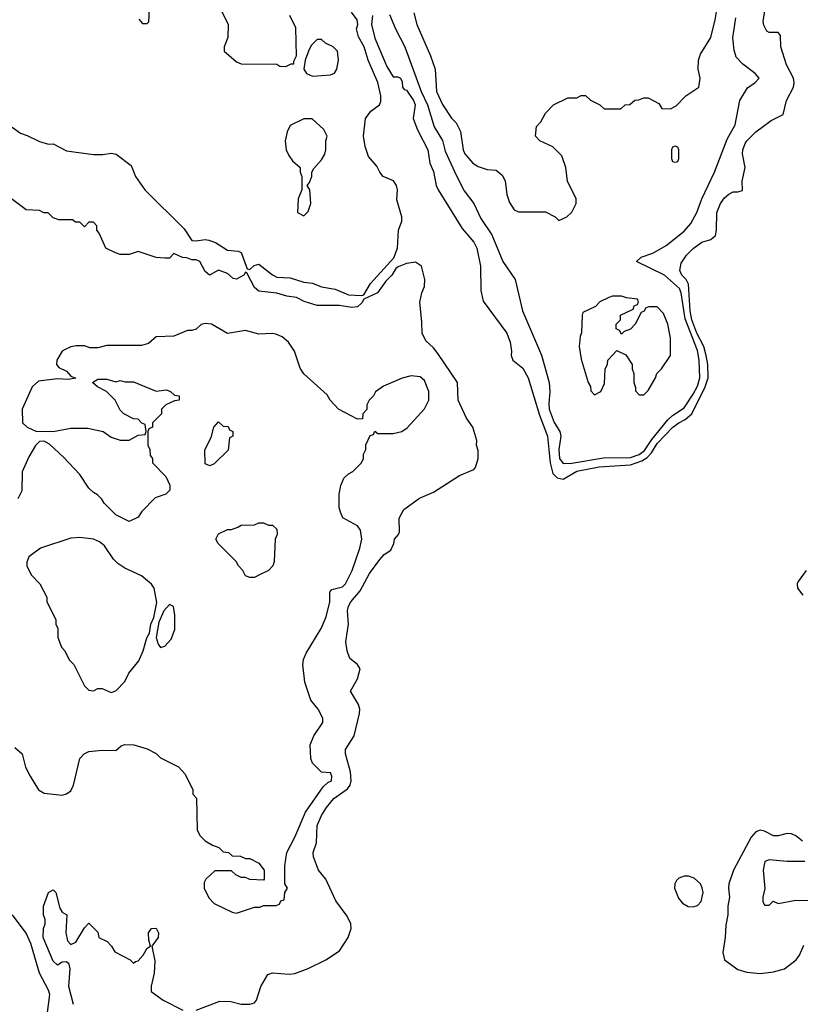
# Model space of a CAD drawing. Header units: inches. Extents: x 2668334 to 2765628, y 828034 to 955234.
# Tile 63 of 218: x 2683681 to 2687169, y 873151 to 877551. Entities that reach past the tile are written whole.
import ezdxf

# ---------------------------------------------------------------- set-up
doc = ezdxf.new("R2010")
doc.units = ezdxf.units.IN
doc.header["$MEASUREMENT"] = 0
doc.layers.add('C6887', color=7, linetype='Continuous')

msp = doc.modelspace()

# ---------------------------------------------------------------- linework, layer by layer
at = {"layer": 'C6887', "color": 4}
for points, elevation in [([(2685442, 877582), (2685456.3, 877530), (2685516.3, 877390), (2685537.3, 877330), (2685544, 877230), (2685570, 877171.3), (2685610, 877111.3), (2685631.3, 877090), (2685650.7, 877050.7), (2685662.8, 876970), (2685670, 876952), (2685706, 876910), (2685730, 876894.8), (2685770, 876881), (2685810, 876878), (2685836.9, 876856.9), (2685851.1, 876831.1), (2685858, 876770), (2685870, 876734), (2685890, 876702), (2685910, 876692), (2686030, 876692), (2686074, 876670), (2686090, 876654), (2686126, 876670), (2686148.4, 876691.6), (2686168, 876730), (2686168, 876750), (2686129, 876830), (2686122, 876890), (2686103.1, 876943.1), (2686063.1, 876983.1), (2686006, 877010), (2685986, 877030), (2685990, 877074), (2686010, 877094), (2686030, 877134), (2686066, 877170), (2686130, 877202), (2686170, 877202), (2686190, 877212), (2686210, 877212), (2686231.6, 877191.6), (2686274, 877170), (2686292.7, 877152.7), (2686367.3, 877152.7), (2686386, 877170), (2686408, 877172), (2686430, 877192), (2686447.3, 877192.7), (2686470, 877202), (2686490, 877202), (2686536.9, 877176.9), (2686550, 877154), (2686590, 877152), (2686614.6, 877165.4), (2686658, 877210), (2686715.3, 877250), (2686721.2, 877290), (2686713.2, 877330), (2686714, 877370), (2686723.7, 877396.3), (2686770, 877472), (2686789.5, 877550.5), (2686805.2, 877650)], 12), ([(2685256.9, 877570), (2685253, 877530), (2685268.5, 877468.5), (2685321.2, 877341.2), (2685350, 877296), (2685370, 877296), (2685382, 877290), (2685390, 877274), (2685391.3, 877250), (2685399.6, 877239.6), (2685410, 877236), (2685441.3, 877190), (2685448, 877170), (2685438.8, 877110), (2685458.5, 877058.5), (2685504.9, 876970), (2685514, 876910), (2685530, 876872), (2685542, 876810), (2685551, 876790), (2685657.7, 876617.7), (2685710, 876556.3), (2685724.4, 876530), (2685740.5, 876450), (2685741.1, 876341.1), (2685752.8, 876292.8), (2685858.4, 876150), (2685872.7, 876110), (2685879.1, 876070), (2685877.3, 876050), (2685884.7, 876030), (2685930, 875993.4), (2685953.7, 875950), (2686004, 875784), (2686039.1, 875690), (2686051.1, 875570), (2686063.5, 875523.5), (2686083, 875503), (2686110, 875498), (2686170, 875533), (2686270, 875553.5), (2686410, 875561.8), (2686460.5, 875579.5), (2686485, 875595), (2686504.7, 875615.3), (2686530, 875657.3), (2686599.7, 875730), (2686626, 875750), (2686655.4, 875764.6), (2686684.7, 875790), (2686744, 875910), (2686757.4, 875950), (2686755.5, 876010), (2686749.1, 876050), (2686737.8, 876090), (2686707.7, 876150), (2686685.2, 876210), (2686677.5, 876250), (2686669.8, 876369.8), (2686659.7, 876390), (2686640.5, 876410), (2686631.2, 876430), (2686636.6, 876463.4), (2686660.7, 876499.3), (2686690, 876528.5), (2686730, 876557.3), (2686770, 876568), (2686790, 876587.3), (2686795.1, 876610), (2686796.2, 876690), (2686812.3, 876730), (2686830, 876754.8), (2686850, 876771), (2686870, 876781), (2686890, 876781), (2686911.6, 876788.4), (2686909.4, 876830), (2686923, 876890), (2686911.2, 876951.2), (2686912.4, 876970), (2686922.5, 876997.5), (2686929.8, 877010.2), (2686970, 877050.3), (2687038.8, 877101.2), (2687092.1, 877127.9), (2687107.3, 877190), (2687138.9, 877250), (2687142, 877270), (2687138.3, 877290), (2687107.8, 877350), (2687082.9, 877430), (2687080.2, 877480.2), (2687070, 877493.2), (2687030, 877494), (2687020.2, 877500.2), (2687006.3, 877526.3), (2687003.2, 877543.2), (2687014, 877610)], 4), ([(2683646.8, 877070), (2683683.8, 877043.8), (2683714, 877034), (2683770, 877006.4), (2683810, 876994.8), (2683830, 876996), (2683890, 876964.9), (2684010, 876948), (2684051.9, 876948.1), (2684090, 876954), (2684111.3, 876950), (2684178.8, 876898.8), (2684198.8, 876850), (2684240.4, 876790), (2684415.8, 876615.8), (2684450, 876564.9), (2684470, 876562.6), (2684510, 876568.9), (2684525.4, 876565.4), (2684555.4, 876555.4), (2684610, 876520.4), (2684656.8, 876516.8), (2684670, 876511.3), (2684696.9, 876436.9), (2684710, 876434), (2684728, 876452), (2684750, 876458), (2684810, 876410.3), (2684830, 876400.9), (2684890, 876397), (2684950, 876378.7), (2684990, 876373.4), (2685030, 876356.9), (2685090, 876346.5), (2685150, 876321.1), (2685210, 876318), (2685218.7, 876321.3), (2685248.1, 876371.9), (2685353.4, 876486.6), (2685369.2, 876530), (2685374, 876610), (2685388.7, 876650), (2685388.7, 876670), (2685365.6, 876745.6), (2685369.2, 876790), (2685365.2, 876810), (2685351.6, 876831.6), (2685305.2, 876850), (2685289.6, 876869.6), (2685276.6, 876896.6), (2685238.9, 876938.9), (2685224.2, 876984.2), (2685216.9, 877030), (2685225.6, 877110), (2685250, 877142.8), (2685288.7, 877170), (2685294.5, 877185.5), (2685294.5, 877210), (2685280.7, 877270), (2685238.4, 877370), (2685220.9, 877430), (2685195.1, 877475.1), (2685186.6, 877510), (2685192, 877530), (2685189.6, 877550), (2685164.1, 877584.1)], 4), ([(2684212.7, 877552.7), (2684230, 877534), (2684250, 877534), (2684258, 877542), (2684260.4, 877599.6)], 8), ([(2684582, 877590), (2684612, 877530), (2684611.6, 877471.6), (2684594, 877430), (2684594, 877410), (2684650, 877362), (2684670, 877354), (2684830, 877352), (2684843.6, 877343.6), (2684870, 877342), (2684894, 877354), (2684906, 877354), (2684906, 877366), (2684918, 877390), (2684914.6, 877514.6), (2684888, 877570)], 8), ([(2685334, 877574), (2685360.5, 877510), (2685401.3, 877430), (2685474.9, 877230), (2685503.6, 877170), (2685532.8, 877072.8), (2685570, 877010.8), (2685583, 876963), (2685633.3, 876853.3), (2685666.7, 876786.7), (2685710.3, 876730.3), (2685742.3, 876662.3), (2685790.4, 876590), (2685840.5, 876470), (2685894.8, 876390), (2685927.3, 876250), (2686012.5, 876052.5), (2686047.3, 875930), (2686050.7, 875890), (2686044.9, 875835.1), (2686047.2, 875810), (2686070, 875751), (2686094.8, 875710), (2686098.8, 875690), (2686090.4, 875630), (2686093, 875590), (2686110, 875568.4), (2686148.8, 875568.8), (2686290, 875593.1), (2686410, 875594.4), (2686450, 875607.7), (2686473.7, 875626.3), (2686505.3, 875674.7), (2686577.3, 875762.7), (2686598, 875782), (2686650, 875816.3), (2686690, 875877.1), (2686710, 875913.4), (2686719.8, 875950), (2686717.8, 876030), (2686710, 876072.3), (2686654.7, 876214.7), (2686637.6, 876330), (2686630, 876349.4), (2686562, 876410), (2686438, 876470), (2686458, 876490), (2686510, 876507.3), (2686570, 876542), (2686650, 876605.5), (2686679.7, 876640.2), (2686707.6, 876690), (2686730, 876751), (2686786.6, 876870), (2686843.3, 877016.7), (2686878.6, 877081.4), (2686899, 877190), (2686933.2, 877246.8), (2686968, 877270), (2686986, 877290), (2686968, 877310), (2686912, 877352), (2686883.3, 877383.3), (2686874.2, 877414.2), (2686867.6, 877470), (2686881, 877559)], 8), ([(2684470, 873124.9), (2684574.5, 873165.5), (2684624.1, 873164.1), (2684670, 873150.8), (2684708.9, 873151.1), (2684730, 873158), (2684739, 873170), (2684759, 873230), (2684790, 873284.7), (2684810, 873290.8), (2684884.9, 873284.9), (2684910, 873288), (2684970, 873310.5), (2685049, 873350), (2685109.5, 873390.5), (2685149.2, 873450), (2685162.7, 873490), (2685161.2, 873510), (2685144.8, 873544.8), (2685093.8, 873613.8), (2685049.3, 873710), (2685015.6, 873750), (2684993.6, 873810), (2684991.8, 873830), (2685007.2, 873872.8), (2685009.6, 873950), (2685030, 873994.8), (2685051.6, 874030), (2685084.7, 874070), (2685146.1, 874113.9), (2685157.6, 874130), (2685162.4, 874150), (2685158.9, 874190), (2685136.9, 874270), (2685136.2, 874290), (2685176.3, 874350), (2685199.7, 874450), (2685201.3, 874470), (2685195.1, 874490), (2685159, 874550), (2685190, 874604.7), (2685202.7, 874650), (2685190, 874669), (2685156.5, 874696.5), (2685144, 874730), (2685138, 874770), (2685149.6, 874850), (2685145.6, 874910), (2685149.6, 874930), (2685160.7, 874950), (2685202, 874998), (2685244, 875076), (2685290, 875139.1), (2685310, 875160.5), (2685338.9, 875181.1), (2685352.7, 875210), (2685355.1, 875230), (2685373.2, 875250), (2685377.5, 875262.5), (2685376, 875324), (2685397.2, 875362.8), (2685467.7, 875412.3), (2685530, 875439.1), (2685646, 875514), (2685710, 875540.5), (2685718.4, 875550), (2685729.6, 875590), (2685730, 875626), (2685722, 875650), (2685724.5, 875670), (2685706.6, 875730), (2685677, 875770), (2685640.5, 875850), (2685637.6, 875930), (2685550, 876059.3), (2685530, 876085.2), (2685496.5, 876116.5), (2685479, 876150), (2685478.6, 876201.4), (2685469.3, 876289.3), (2685477.6, 876330), (2685490, 876358), (2685491.1, 876390), (2685476.9, 876450), (2685450, 876468), (2685410, 876462), (2685372.7, 876447.3), (2685361.5, 876438.5), (2685344.4, 876410), (2685317.8, 876382.3), (2685280.3, 876330), (2685218.5, 876301.5), (2685210, 876286), (2685190, 876267.8), (2685165.4, 876265.4), (2685110, 876273.6), (2685010, 876274), (2684952.1, 876292.1), (2684918, 876310), (2684875.1, 876315.1), (2684830, 876328.7), (2684750, 876338), (2684730, 876354), (2684697.2, 876417.2), (2684690, 876422), (2684682.8, 876410), (2684650, 876392), (2684634.8, 876394.8), (2684610, 876416.2), (2684570, 876432), (2684528.9, 876408.9), (2684510, 876426), (2684486, 876470), (2684470, 876478), (2684450, 876478), (2684427.3, 876487.3), (2684408.4, 876488.4), (2684370, 876506), (2684350, 876486), (2684330, 876486), (2684290, 876488), (2684210, 876515.3), (2684170, 876502), (2684130, 876502), (2684108.9, 876508.9), (2684066, 876530), (2684036.4, 876596.4), (2684026, 876610), (2684026, 876630), (2684010, 876646), (2683990, 876646), (2683970, 876626), (2683950, 876646), (2683930, 876646), (2683916.4, 876656.4), (2683856.4, 876656.4), (2683830, 876666), (2683807.3, 876687.3), (2683788.4, 876688.4), (2683770, 876698), (2683710, 876702), (2683588.7, 876790)], 4), ([(2683658.8, 874298.8), (2683691.3, 874270), (2683706, 874210), (2683727.3, 874170), (2683764.9, 874110), (2683790, 874094), (2683870, 874086), (2683890, 874091.3), (2683910, 874104.7), (2683921.2, 874130), (2683949.2, 874250), (2683968.7, 874270), (2683990, 874281), (2684050, 874286), (2684110, 874284.7), (2684134.6, 874305.4), (2684150, 874312), (2684191.1, 874311.1), (2684250, 874292), (2684290, 874272), (2684310, 874252), (2684390, 874212), (2684419.8, 874179.8), (2684454, 874110), (2684454, 874090), (2684471.6, 874071.6), (2684474, 873930), (2684485.4, 873905.4), (2684510, 873882), (2684542, 873862), (2684570.9, 873850.9), (2684590, 873832), (2684614, 873830), (2684630, 873814), (2684667.3, 873812.7), (2684690, 873802), (2684710, 873802), (2684750, 873782), (2684774, 873750), (2684774, 873710), (2684770, 873706), (2684710, 873708), (2684690, 873718), (2684670, 873718), (2684646, 873730), (2684627.3, 873747.3), (2684552.7, 873747.3), (2684512, 873710), (2684505.4, 873694.6), (2684504.7, 873670), (2684526.4, 873626.4), (2684550, 873602), (2684630, 873562), (2684650, 873558), (2684730, 873584.7), (2684754.6, 873585.4), (2684770, 873592), (2684827.3, 873592.7), (2684842, 873598), (2684847.3, 873612.7), (2684862, 873618), (2684866, 873650), (2684878, 873670), (2684866, 873690), (2684866, 873770), (2684874, 873830), (2684910, 873898), (2684958, 874010), (2685037.2, 874122.8), (2685058, 874142), (2685074, 874150), (2685075.3, 874170), (2685070, 874186), (2685030, 874188), (2684989.1, 874229.1), (2684982, 874250), (2684979, 874310), (2684995.3, 874350), (2685035.3, 874410), (2685035.3, 874430), (2685015.3, 874470), (2684982, 874510), (2684955.3, 874590), (2684946, 874670), (2684948.4, 874691.6), (2684960.4, 874719.6), (2685028.7, 874830), (2685050, 874882), (2685066.6, 874950), (2685067.3, 874992.7), (2685075.1, 875004.9), (2685123.3, 875016.7), (2685137, 875030), (2685167, 875090), (2685201.2, 875190), (2685209.2, 875230), (2685204, 875270), (2685190, 875288.7), (2685125.6, 875325.6), (2685114, 875350), (2685108.9, 875371.1), (2685109, 875430), (2685115.3, 875470), (2685130, 875502), (2685150, 875522), (2685170, 875532), (2685208, 875570), (2685218, 875590), (2685218, 875610), (2685228, 875630), (2685228.4, 875651.6), (2685247.3, 875692.7), (2685262, 875698), (2685267.3, 875712.7), (2685282, 875702), (2685350, 875702), (2685388.9, 875711.1), (2685412.9, 875727.1), (2685490, 875812), (2685508.7, 875850), (2685509, 875890), (2685490, 875938), (2685470, 875955.3), (2685430, 875959), (2685390, 875949), (2685306.4, 875913.6), (2685271.6, 875888.4), (2685262, 875870), (2685242, 875850), (2685232, 875830), (2685231.6, 875808.4), (2685214, 875790), (2685212.7, 875767.3), (2685190, 875766), (2685106, 875810), (2685068, 875850), (2685054.6, 875874.6), (2684950, 875968.7), (2684933.6, 875993.6), (2684909.1, 876069.1), (2684882, 876110), (2684853.6, 876133.6), (2684825.6, 876145.6), (2684809.2, 876149.2), (2684750, 876145.1), (2684690, 876162), (2684610, 876148.7), (2684538, 876190), (2684510, 876192.7), (2684491.1, 876188.9), (2684470, 876168.7), (2684450, 876162), (2684430, 876162), (2684370, 876137.2), (2684290, 876134), (2684255.8, 876104.2), (2684225.5, 876094.5), (2684070, 876095.3), (2684030, 876084), (2683994.8, 876085.2), (2683970, 876094), (2683933.2, 876093.2), (2683910, 876089), (2683883.5, 876076.5), (2683870.9, 876069.1), (2683846, 876030), (2683844.7, 876010), (2683856, 875996), (2683890, 875981), (2683910, 875958), (2683931.3, 875948.7), (2683896.8, 875943.2), (2683850, 875946.6), (2683764.9, 875935.1), (2683736, 875910), (2683692, 875810), (2683694, 875750), (2683714, 875730), (2683752.7, 875712.7), (2683830, 875711.3), (2683910, 875726), (2683985.4, 875725.4), (2684054, 875710), (2684090, 875684.7), (2684130, 875671.3), (2684170, 875672), (2684210, 875694), (2684242, 875698), (2684246, 875710), (2684242, 875742), (2684227.3, 875747.3), (2684210, 875766), (2684190, 875768), (2684146, 875790), (2684130, 875806), (2684108, 875850), (2684069.1, 875889.1), (2684028, 875910), (2684006, 875930), (2684030, 875944.7), (2684070, 875944.7), (2684110, 875932), (2684130, 875938), (2684152.7, 875932.7), (2684190, 875932), (2684290, 875891.3), (2684336.9, 875896.9), (2684354, 875890), (2684372.7, 875872.7), (2684394, 875870), (2684394, 875850), (2684372.7, 875847.3), (2684334, 875830), (2684314, 875810), (2684314, 875790), (2684274, 875750), (2684274, 875730), (2684258, 875722), (2684254, 875710), (2684254, 875650), (2684262, 875630), (2684263.6, 875603.6), (2684274, 875590), (2684274, 875570), (2684334, 875510), (2684351.6, 875471.6), (2684351.6, 875448.4), (2684334, 875430), (2684286.4, 875413.6), (2684227.1, 875352.9), (2684210, 875328), (2684170, 875308), (2684110, 875338), (2684058, 875390), (2684048.4, 875408.4), (2684028.4, 875428.4), (2684010, 875438), (2683990, 875458), (2683950, 875518), (2683876.5, 875596.5), (2683814.6, 875654.6), (2683790, 875668), (2683770, 875666), (2683751.6, 875648.4), (2683722, 875598), (2683692, 875530), (2683690, 875446), (2683672, 875410)], 8), ([(2687195.9, 875090), (2687160, 875040), (2687155.5, 875030), (2687156.5, 875010), (2687180, 874980)], 4), ([(2687179.7, 873879.7), (2687150, 873903.7), (2687130, 873912), (2687110, 873914.5), (2687070, 873903.7), (2687050, 873904.5), (2687010, 873925.1), (2686990, 873929.6), (2686970, 873921.3), (2686950, 873897.6), (2686870.4, 873750), (2686850.4, 873690), (2686848, 873670), (2686852.7, 873630), (2686846, 873590), (2686846, 873550), (2686836.1, 873503.9), (2686833.4, 873450), (2686822.5, 873382.5), (2686831, 873350), (2686890, 873306.7), (2686930, 873294), (2686990, 873288.9), (2687050, 873295.3), (2687099.3, 873310), (2687150.6, 873349.4), (2687165.1, 873370), (2687184.9, 873415.1)], 4), ([(2687190, 873789.2), (2687110, 873789.3), (2687030, 873797.2), (2687011, 873789), (2687002.8, 873750), (2687011.3, 873668.7), (2687002, 873630), (2687002, 873610), (2687010, 873594), (2687030, 873594), (2687048, 873612), (2687070, 873602), (2687150, 873616), (2687290, 873613.4)], 8), ([(2683920.9, 873150), (2683900.9, 873230), (2683906, 873310), (2683901.2, 873330), (2683890, 873341.2), (2683870, 873339), (2683850, 873325.2), (2683830, 873344), (2683786.3, 873450), (2683786.6, 873490), (2683794, 873510), (2683794, 873530), (2683786.6, 873550), (2683786.6, 873590), (2683809, 873650), (2683830, 873662), (2683842, 873650), (2683859.8, 873579.8), (2683870, 873562), (2683890.9, 873550.9), (2683886.8, 873470), (2683894, 873434), (2683910, 873418.8), (2683931.5, 873428.5), (2683970, 873492), (2683990, 873514), (2684030, 873474), (2684034, 873450), (2684071.1, 873431.1), (2684091.1, 873411.1), (2684105.4, 873385.4), (2684174, 873350), (2684190, 873334), (2684198, 873342), (2684210, 873344.7), (2684233.2, 873370), (2684250, 873402), (2684266, 873410), (2684257.2, 873437.2), (2684257, 873470), (2684269.6, 873490.4), (2684290, 873491), (2684300.7, 873470), (2684299.1, 873450), (2684271, 873410), (2684285.2, 873345.2), (2684281.6, 873290), (2684267.9, 873232.1), (2684268.8, 873208.8), (2684322, 873170), (2684410, 873124.9)], 4), ([(2683665.2, 872510), (2683710, 872581), (2683776, 872630), (2683776, 872650), (2683769, 872670), (2683772.7, 872690), (2683818, 872770), (2683834.5, 872850), (2683836.9, 872910), (2683830, 872948), (2683800.1, 872980.1), (2683792, 873010), (2683815.4, 873195.4), (2683810, 873214), (2683769.6, 873290), (2683730, 873422), (2683710, 873468.7), (2683649, 873550)], 8)]:
    msp.add_lwpolyline(points, dxfattribs=dict(at, elevation=elevation))
for points, elevation in [([(2685030, 877462), (2685010, 877462), (2684984, 877436), (2684970.8, 877410), (2684956, 877370), (2684951.3, 877330), (2684962, 877310), (2684990, 877298), (2685070, 877304.7), (2685088.4, 877311.6), (2685098, 877330), (2685105.2, 877370), (2685101.2, 877410), (2685082, 877430), (2685046.8, 877446.8)], 8), ([(2684950, 877108), (2684890, 877078), (2684876, 877050), (2684866.8, 877010), (2684871, 876970), (2684883.5, 876943.5), (2684899.6, 876919.6), (2684934, 876890), (2684934, 876870), (2684942, 876850), (2684942, 876790), (2684924.7, 876750), (2684922, 876690), (2684950, 876674), (2684970, 876694), (2684982, 876730), (2684978, 876790), (2684966, 876810), (2684976.4, 876823.6), (2684986, 876850), (2684986, 876870), (2684994.6, 876885.4), (2685030, 876924.7), (2685044, 876950), (2685049, 876970), (2685048.7, 877010), (2685055.3, 877030), (2685040.4, 877060.4), (2684987.3, 877107.3)], 8), ([(2686610, 876986), (2686598, 876982), (2686594, 876970), (2686594, 876930), (2686598, 876918), (2686610, 876914), (2686622, 876918), (2686626, 876930), (2686626, 876970), (2686622, 876982)], 12), ([(2686370, 876315.3), (2686330, 876315.3), (2686314, 876310), (2686274, 876290), (2686254, 876270), (2686198, 876242), (2686194, 876230), (2686191.6, 876151.6), (2686185.4, 876134.6), (2686181, 876090), (2686190, 876034), (2686222, 875930), (2686231.6, 875911.6), (2686232.7, 875892.7), (2686250, 875874), (2686278, 875890), (2686294.6, 875925.4), (2686298, 875990), (2686308, 876010), (2686308.7, 876030), (2686350, 876072), (2686390, 876054), (2686418, 876010), (2686418, 875990), (2686424.7, 875970), (2686424.7, 875930), (2686432.7, 875907.3), (2686432.7, 875892.7), (2686450, 875874), (2686470, 875874), (2686490, 875894), (2686522, 875950), (2686528.7, 875970), (2686548.7, 875990), (2686588.7, 876050), (2686589, 876130), (2686577.2, 876190), (2686557.5, 876237.5), (2686530, 876268), (2686492.7, 876267.3), (2686478, 876262), (2686472, 876248), (2686458, 876242), (2686432, 876190), (2686410, 876168), (2686382, 876158), (2686370, 876146), (2686362, 876162), (2686346, 876170), (2686346, 876190), (2686366, 876210), (2686366, 876230), (2686422, 876258), (2686427.3, 876272.7), (2686442, 876278), (2686446, 876290), (2686442, 876302), (2686392.7, 876307.3)], 12), ([(2684530, 875558), (2684510, 875566), (2684508.4, 875628.4), (2684536.4, 875683.6), (2684548, 875730), (2684570, 875754), (2684590, 875734), (2684612.7, 875732.7), (2684618, 875718), (2684634, 875710), (2684634, 875690), (2684618, 875682), (2684612.7, 875627.3), (2684550, 875566)], 8), ([(2684710, 875058), (2684690, 875066), (2684678, 875090), (2684658, 875110), (2684648, 875130), (2684568, 875210), (2684558, 875230), (2684570, 875254), (2684610, 875272), (2684627.3, 875272.7), (2684656.4, 875283.6), (2684670, 875292), (2684730, 875294), (2684750, 875302), (2684770, 875302), (2684792.7, 875292.7), (2684810, 875292), (2684830, 875274), (2684832, 875250), (2684822, 875230), (2684818, 875130), (2684812, 875110), (2684792, 875090), (2684750, 875068), (2684730, 875058)], 8), ([(2683950, 875237.2), (2683910, 875234), (2683774, 875190), (2683722, 875150), (2683712.7, 875127.3), (2683712, 875110), (2683732, 875070), (2683771.3, 875030), (2683802, 874970), (2683802, 874950), (2683842, 874870), (2683842, 874850), (2683851.3, 874830), (2683851.3, 874790), (2683867.1, 874747.1), (2683882, 874730), (2683902, 874690), (2683922, 874670), (2683970, 874574), (2683990, 874554), (2684010, 874552), (2684030, 874562), (2684050, 874562), (2684090, 874544.7), (2684110, 874552), (2684150, 874594), (2684168.7, 874630), (2684213.6, 874686.4), (2684232.7, 874730), (2684249.1, 874789.1), (2684261.2, 874810), (2684267, 874850), (2684280.2, 874879.8), (2684293.2, 874946.8), (2684281.2, 875010), (2684270, 875028.7), (2684225.6, 875065.6), (2684150, 875099.3), (2684120.1, 875120.1), (2684099.5, 875139.5), (2684060.1, 875200.1), (2684037.1, 875217.1), (2684010, 875229.5)], 12), ([(2684350, 874938), (2684324.7, 874910), (2684302, 874858), (2684291, 874790), (2684299.8, 874759.8), (2684310, 874744.7), (2684330, 874752), (2684358, 874782), (2684373.6, 874826.4), (2684374, 874890), (2684368, 874928)], 12), ([(2686670, 873724.2), (2686650, 873723.7), (2686626.1, 873713.9), (2686616.5, 873703.5), (2686608.3, 873690), (2686607.5, 873670), (2686625.5, 873625.5), (2686642.2, 873602.2), (2686668, 873588), (2686690, 873586.2), (2686710, 873593.1), (2686726.9, 873610), (2686735.4, 873650), (2686731, 873671), (2686724, 873690), (2686695.2, 873715.2)], 4)]:
    msp.add_lwpolyline(points, close=True, dxfattribs=dict(at, elevation=elevation))

doc.saveas('drawing.dxf')
